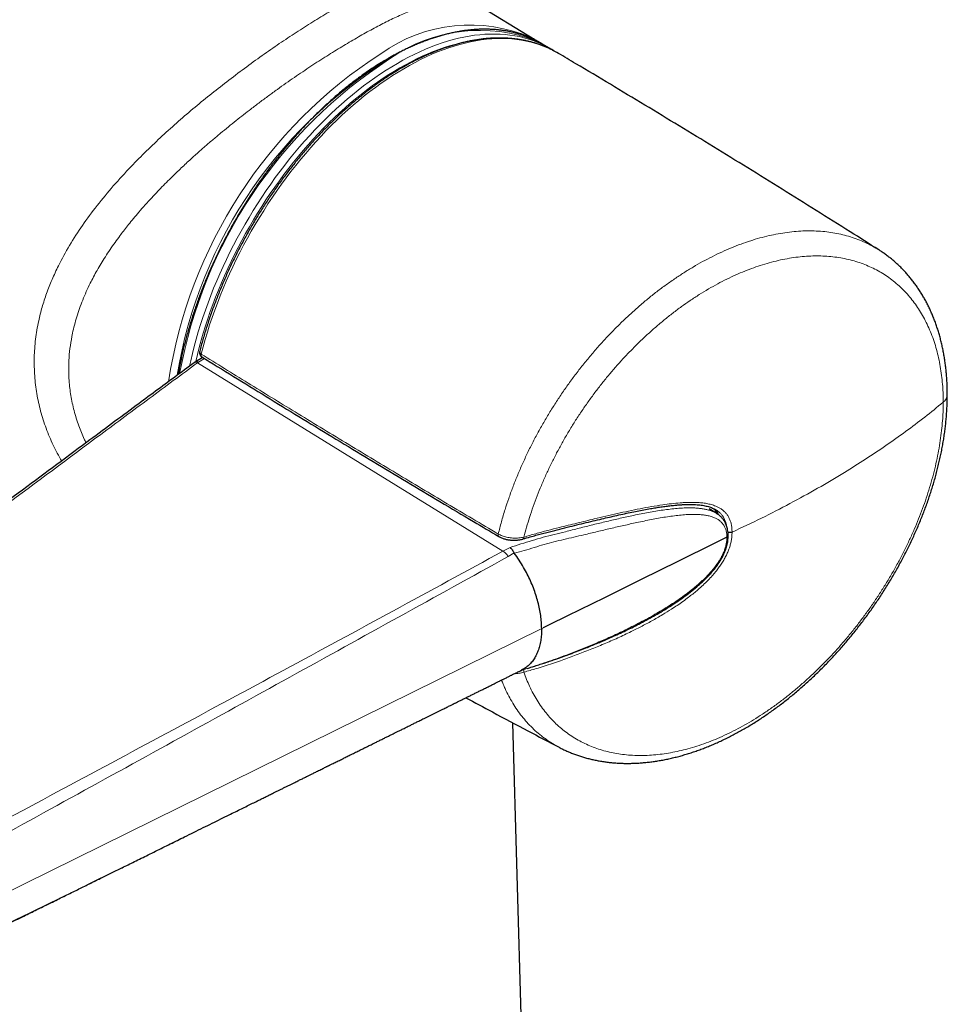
# Model space of a CAD drawing. Header units: millimetres. Extents: x 8 to 947, y 12 to 1137.
# Tile 10 of 41: x 839 to 890, y 193 to 247. Entities that reach past the tile are written whole.
import ezdxf

# ---------------------------------------------------------------- set-up
doc = ezdxf.new("R2010")
doc.units = ezdxf.units.MM

msp = doc.modelspace()

# ---------------------------------------------------------------- linework, layer by layer
at = {"color": 7, "linetype": 'Continuous', "lineweight": 30}
for p, q in [((867.811, 246.179), (864.567, 248.145)), ((868.621, 245.707), (868.197, 245.952)), ((849.553, 228.717), (849.149, 228.474)), ((849.472, 228.67), (849.492, 228.753)), ((877.817, 220.129), (877.39, 220.401)), ((877.793, 220.32), (877.79, 220.322)), ((868.038, 157.109), (866.603, 208.629)), ((852.539, 204.336), (852.559, 204.346))]:
    msp.add_line(p, q, dxfattribs=at)
at = {"color": 8, "linetype": 'Continuous', "lineweight": 0}
for p, q in [((849.314, 228.46), (849.264, 228.423)), ((866.056, 218.067), (849.264, 228.423)), ((849.646, 228.659), (849.314, 228.46)), ((849.456, 228.905), (849.465, 228.899)), ((866.441, 218.266), (866.056, 218.067)), ((866.344, 217.771), (866.676, 217.967)), ((868.182, 213.808), (830.676, 195.321)), ((868.259, 213.846), (868.182, 213.808))]:
    msp.add_line(p, q, dxfattribs=at)
at = {"color": 8, "linetype": 'Continuous', "lineweight": 0, "flags": 128}
for points in [[(848.827, 228.238), (848.891, 228.529), (848.982, 228.924), (849.082, 229.321), (849.189, 229.719), (849.304, 230.118), (849.427, 230.517), (849.557, 230.918), (849.694, 231.318), (849.838, 231.718), (849.99, 232.118), (850.148, 232.517), (850.314, 232.916), (850.486, 233.313), (850.665, 233.708), (850.85, 234.102), (851.042, 234.494), (851.241, 234.884), (851.445, 235.271), (851.655, 235.656), (851.872, 236.037), (852.094, 236.415), (852.322, 236.79), (852.555, 237.16), (852.793, 237.527), (853.037, 237.889), (853.285, 238.247), (853.538, 238.6), (853.796, 238.947), (854.058, 239.29), (854.325, 239.627), (854.595, 239.958), (854.87, 240.283), (855.148, 240.602), (855.429, 240.914), (855.714, 241.22), (856.002, 241.519), (856.293, 241.811), (856.587, 242.096), (856.883, 242.373), (857.181, 242.642), (857.482, 242.904), (857.784, 243.157), (858.088, 243.403), (858.394, 243.64), (858.701, 243.868), (859.009, 244.088), (859.318, 244.299), (859.627, 244.501), (859.937, 244.694), (860.247, 244.878), (860.557, 245.052), (860.867, 245.217), (861.176, 245.372), (861.485, 245.518), (861.793, 245.653), (862.1, 245.779), (862.405, 245.895), (862.709, 246.001), (863.012, 246.096), (863.312, 246.181), (863.611, 246.257), (863.907, 246.321), (864.2, 246.376), (864.491, 246.42), (864.779, 246.453), (865.064, 246.476), (865.346, 246.489), (865.624, 246.491), (865.898, 246.483), (866.169, 246.464), (866.435, 246.435), (866.698, 246.395), (866.955, 246.345), (867.209, 246.285), (867.457, 246.214), (867.701, 246.133), (867.939, 246.041), (868.172, 245.94), (868.38, 245.839)], [(868.949, 245.514), (868.796, 245.595), (868.566, 245.706), (868.332, 245.806), (868.092, 245.896), (867.846, 245.976), (867.596, 246.046), (867.341, 246.105), (867.082, 246.154), (866.818, 246.192), (866.55, 246.22), (866.277, 246.237), (866.001, 246.243), (865.721, 246.239), (865.438, 246.225), (865.151, 246.199), (864.862, 246.164), (864.569, 246.118), (864.274, 246.061), (863.976, 245.994), (863.676, 245.916), (863.374, 245.828), (863.07, 245.73), (862.764, 245.622), (862.457, 245.503), (862.149, 245.375), (861.839, 245.236), (861.529, 245.088), (861.218, 244.93), (860.907, 244.762), (860.596, 244.585), (860.285, 244.398), (859.974, 244.202), (859.663, 243.997), (859.353, 243.783), (859.045, 243.56), (858.737, 243.328), (858.43, 243.088), (858.126, 242.839), (857.822, 242.582), (857.521, 242.317), (857.222, 242.044), (856.926, 241.764), (856.632, 241.476), (856.341, 241.181), (856.052, 240.878), (855.767, 240.569), (855.486, 240.253), (855.208, 239.931), (854.933, 239.603), (854.663, 239.268), (854.397, 238.928), (854.135, 238.583), (853.878, 238.232), (853.625, 237.876), (853.378, 237.515), (853.135, 237.15), (852.898, 236.78), (852.665, 236.407), (852.439, 236.029), (852.218, 235.649), (852.003, 235.264), (851.794, 234.877), (851.591, 234.488), (851.394, 234.095), (851.204, 233.701), (851.021, 233.305), (850.844, 232.907), (850.673, 232.508), (850.51, 232.107), (850.354, 231.706), (850.205, 231.305), (850.063, 230.903), (849.928, 230.501), (849.801, 230.099), (849.681, 229.698), (849.569, 229.298), (849.465, 228.899)], [(864.143, 246.086), (864.005, 246.059), (863.712, 245.995), (863.417, 245.921), (863.12, 245.837), (862.821, 245.742), (862.521, 245.638), (862.219, 245.523), (861.916, 245.399), (861.612, 245.265), (861.306, 245.121), (861.001, 244.968), (860.695, 244.805), (860.388, 244.633), (860.082, 244.451), (859.776, 244.261), (859.47, 244.061), (859.165, 243.853), (858.861, 243.635), (858.558, 243.41), (858.256, 243.175), (857.955, 242.933), (857.656, 242.682), (857.359, 242.424), (857.065, 242.158), (856.772, 241.884), (856.482, 241.603), (856.194, 241.314), (855.91, 241.019), (855.628, 240.717), (855.35, 240.408), (855.075, 240.093), (854.804, 239.772), (854.537, 239.445), (854.274, 239.112), (854.015, 238.773), (853.76, 238.43), (853.51, 238.081), (853.264, 237.728), (853.024, 237.37), (852.788, 237.008), (852.558, 236.641), (852.333, 236.271), (852.113, 235.898), (851.899, 235.521), (851.692, 235.141), (851.49, 234.759), (851.294, 234.373), (851.104, 233.986), (850.921, 233.597), (850.744, 233.206), (850.574, 232.813), (850.41, 232.42), (850.253, 232.025), (850.104, 231.63), (849.961, 231.235), (849.826, 230.839), (849.697, 230.444), (849.576, 230.049), (849.463, 229.655), (849.357, 229.262), (849.258, 228.87), (849.169, 228.487)], [(849.465, 228.899), (849.457, 228.862), (849.456, 228.828), (849.461, 228.798), (849.472, 228.774), (849.489, 228.757), (849.492, 228.755)], [(865.795, 219.01), (865.789, 218.974), (865.789, 218.941), (865.794, 218.913), (865.806, 218.89), (865.822, 218.874), (865.825, 218.872)], [(867.203, 218.84), (867.203, 218.807), (867.199, 218.778), (867.191, 218.757), (867.18, 218.743), (867.171, 218.739)]]:
    msp.add_lwpolyline(points, dxfattribs=at)
at = {"color": 7, "linetype": 'Continuous', "lineweight": 30, "flags": 128}
for points in [[(868.197, 245.952), (867.975, 246.073), (867.955, 246.084)], [(869.099, 245.428), (869.019, 245.474), (868.949, 245.514)], [(878.366, 218.828), (877.697, 218.498), (875.675, 217.501), (873.653, 216.505), (871.631, 215.508), (869.609, 214.511), (868.598, 214.013), (868.259, 213.846)]]:
    msp.add_lwpolyline(points, dxfattribs=at)
at = {"color": 8, "linetype": 'Continuous', "lineweight": 0}
for centre, radius, start, end in [((864.247, 238.531), 8.455, 66.1867, 125.5503), ((864.777, 238.087), 8.605, 68.3281, 125.1514), ((873.548, 223.423), 26.183, 122.8851, 171.3058), ((873.027, 223.674), 25.214, 119.8492, 170.7355), ((874.096, 223.092), 26.25, 122.9381, 169.5959), ((849.171, 228.282), 0.169, 56.5221, 121.1226), ((849.566, 228.851), 0.122, 153.6969, 226.9659), ((889.944, 226.693), 0.541, 305.6805, 357.1829), ((866.749, 211.429), 0.454, 358.8466, 16.12)]:
    msp.add_arc(centre, radius, start, end, dxfattribs=at)
at = {"color": 7, "linetype": 'Continuous', "lineweight": 30}
for centre, radius, start, end in [((864.914, 241.399), 5.59, 57.0164, 60.5542), ((865.828, 240.868), 5.587, 57.234, 62.8241)]:
    msp.add_arc(centre, radius, start, end, dxfattribs=at)
at = {"color": 8, "linetype": 'Continuous', "lineweight": 0}
for points, knots in [([(841.791, 223.024), (841.631, 223.312), (841.308, 223.893), (840.925, 224.812), (840.622, 225.758), (840.413, 226.721), (840.294, 227.705), (840.269, 228.705), (840.342, 229.715), (840.498, 230.64), (840.711, 231.48), (840.957, 232.237), (841.256, 232.996), (841.666, 233.879), (842.212, 234.878), (842.923, 235.982), (843.73, 237.072), (844.628, 238.151), (845.545, 239.15), (846.45, 240.066), (847.319, 240.894), (848.209, 241.696), (849.12, 242.474), (850.048, 243.23), (850.999, 243.972), (851.962, 244.695), (852.928, 245.391), (853.876, 246.046), (854.805, 246.661), (855.712, 247.235), (856.595, 247.768), (857.446, 248.258), (858.259, 248.699), (858.965, 249.055), (859.575, 249.339), (860.1, 249.564), (860.6, 249.758), (861.16, 249.949), (861.753, 250.111), (862.355, 250.212), (862.886, 250.225), (863.359, 250.155), (863.621, 250.033), (863.754, 249.972)], [0, 0, 0, 0, 0.0240239, 0.0486008, 0.0728275, 0.096845, 0.1207976, 0.1452969, 0.1696622, 0.1940546, 0.2124647, 0.2310456, 0.2498609, 0.2689716, 0.2975976, 0.3263668, 0.3554527, 0.3850225, 0.415235, 0.4398456, 0.4641944, 0.4883628, 0.5124341, 0.5364929, 0.5606238, 0.5856133, 0.6102293, 0.6345778, 0.6587684, 0.6829129, 0.7071237, 0.7314972, 0.7557694, 0.7800565, 0.7983537, 0.8167729, 0.8353615, 0.8541655, 0.8830969, 0.9119951, 0.9410123, 0.9702987, 1, 1, 1, 1]), ([(864.565, 248.141), (864.546, 248.154), (864.433, 248.234), (864.195, 248.321), (863.85, 248.399), (863.487, 248.418), (863.185, 248.399), (862.958, 248.369), (862.811, 248.344), (862.663, 248.315), (862.517, 248.282), (862.371, 248.246), (862.225, 248.207), (862.081, 248.165), (861.784, 248.073), (861.314, 247.909), (860.639, 247.631), (859.926, 247.302), (859.181, 246.925), (858.408, 246.504), (857.612, 246.045), (856.788, 245.548), (855.934, 245.009), (855.194, 244.521), (854.587, 244.107), (854.121, 243.783), (853.648, 243.446), (853.168, 243.098), (852.683, 242.737), (852.223, 242.389), (851.789, 242.053), (851.376, 241.728), (850.952, 241.388), (850.518, 241.031), (850.073, 240.657), (849.663, 240.303), (849.247, 239.937), (848.804, 239.538), (848.275, 239.046), (847.685, 238.473), (847.138, 237.916), (846.667, 237.412), (846.297, 237.002), (845.967, 236.622), (845.675, 236.273), (845.418, 235.956), (845.194, 235.671), (844.966, 235.37), (844.719, 235.031), (844.451, 234.646), (844.195, 234.256), (843.959, 233.876), (843.743, 233.506), (843.545, 233.147), (843.266, 232.605), (842.938, 231.876), (842.613, 230.956), (842.396, 230.122), (842.263, 229.376), (842.193, 228.716), (842.17, 228.068), (842.195, 227.37), (842.287, 226.609), (842.465, 225.781), (842.674, 225.107), (842.873, 224.59), (843.004, 224.278), (843.095, 224.089), (843.129, 224.019)], [0, 0, 0, 0, 0.005055, 0.030725, 0.05494, 0.077705, 0.099025, 0.107007, 0.114767, 0.122305, 0.129622, 0.136719, 0.143595, 0.150252, 0.156689, 0.183586, 0.209979, 0.235903, 0.261397, 0.2865, 0.311253, 0.33554, 0.360323, 0.38564, 0.398513, 0.411532, 0.424702, 0.438027, 0.451511, 0.465157, 0.476313, 0.487855, 0.499784, 0.512102, 0.52481, 0.537909, 0.54769, 0.561287, 0.577192, 0.595407, 0.615933, 0.629443, 0.641929, 0.653392, 0.663831, 0.673245, 0.681635, 0.688999, 0.699643, 0.711125, 0.722229, 0.732957, 0.743309, 0.753288, 0.762893, 0.788146, 0.81275, 0.83675, 0.854383, 0.871723, 0.888792, 0.905613, 0.927166, 0.949608, 0.972981, 0.983295, 0.993789, 1, 1, 1, 1]), ([(865.795, 219.01), (865.823, 219.122), (865.878, 219.346), (865.969, 219.683), (866.066, 220.021), (866.197, 220.448), (866.367, 220.964), (866.587, 221.571), (866.828, 222.18), (867.09, 222.791), (867.371, 223.401), (867.672, 224.01), (867.994, 224.617), (868.331, 225.213), (868.68, 225.795), (869.043, 226.364), (869.422, 226.927), (869.819, 227.483), (870.231, 228.028), (870.659, 228.565), (871.102, 229.091), (871.554, 229.599), (872.013, 230.087), (872.478, 230.556), (872.955, 231.011), (873.443, 231.451), (873.94, 231.873), (874.447, 232.28), (874.963, 232.668), (875.481, 233.032), (875.997, 233.372), (876.512, 233.688), (877.03, 233.983), (877.554, 234.258), (878.081, 234.512), (878.613, 234.743), (879.144, 234.951), (879.667, 235.131), (880.181, 235.285), (880.685, 235.412), (881.186, 235.515), (881.685, 235.593), (882.181, 235.646), (882.674, 235.673), (883.158, 235.672), (883.628, 235.645), (884.082, 235.592), (884.52, 235.514), (884.947, 235.411), (885.366, 235.281), (885.775, 235.125), (886.172, 234.94), (886.486, 234.773), (886.661, 234.659), (886.715, 234.624)], [0, 0, 0, 0, 0.011053, 0.022118, 0.033189, 0.044272, 0.063969, 0.083699, 0.103694, 0.123689, 0.143827, 0.163965, 0.184378, 0.204828, 0.224521, 0.244248, 0.264237, 0.284227, 0.304358, 0.32449, 0.344894, 0.365336, 0.385085, 0.404869, 0.424915, 0.444962, 0.46515, 0.485339, 0.505801, 0.526301, 0.546134, 0.566001, 0.585971, 0.605976, 0.626379, 0.646819, 0.667371, 0.687962, 0.707827, 0.727727, 0.747731, 0.76777, 0.788211, 0.808689, 0.82928, 0.84991, 0.869739, 0.889602, 0.909569, 0.929571, 0.949974, 0.970415, 0.990969, 1, 1, 1, 1]), ([(890.259, 226.254), (890.258, 226.378), (890.256, 226.625), (890.237, 227.037), (890.2, 227.488), (890.139, 227.976), (890.057, 228.453), (889.953, 228.919), (889.829, 229.372), (889.683, 229.812), (889.516, 230.237), (889.329, 230.641), (889.126, 231.023), (888.907, 231.383), (888.669, 231.726), (888.411, 232.052), (888.134, 232.36), (887.837, 232.649), (887.522, 232.917), (887.194, 233.16), (886.854, 233.378), (886.502, 233.572), (886.137, 233.744), (885.754, 233.894), (885.357, 234.022), (884.943, 234.127), (884.516, 234.207), (884.082, 234.261), (883.642, 234.291), (883.198, 234.297), (882.744, 234.278), (882.278, 234.236), (881.802, 234.168), (881.315, 234.075), (880.822, 233.956), (880.329, 233.814), (879.838, 233.649), (879.349, 233.464), (878.857, 233.255), (878.36, 233.021), (877.859, 232.763), (877.354, 232.48), (876.849, 232.174), (876.353, 231.85), (875.868, 231.511), (875.392, 231.156), (874.919, 230.78), (874.449, 230.384), (873.985, 229.97), (873.526, 229.536), (873.073, 229.084), (872.634, 228.62), (872.211, 228.148), (871.802, 227.667), (871.403, 227.171), (871.013, 226.66), (870.636, 226.138), (870.27, 225.602), (869.917, 225.054), (869.581, 224.501), (869.265, 223.948), (868.966, 223.393), (868.683, 222.829), (868.415, 222.258), (868.164, 221.683), (867.929, 221.101), (867.712, 220.515), (867.519, 219.941), (867.348, 219.382), (867.251, 219.021), (867.203, 218.84)], [0, 0, 0, 0, 0.010478, 0.020965, 0.035515, 0.050091, 0.064868, 0.079644, 0.094529, 0.109413, 0.124504, 0.139623, 0.154203, 0.168807, 0.183487, 0.198193, 0.21319, 0.228214, 0.243319, 0.258452, 0.273067, 0.287707, 0.302423, 0.317163, 0.332192, 0.347248, 0.362386, 0.377551, 0.392215, 0.406904, 0.421669, 0.43646, 0.451547, 0.466662, 0.481861, 0.497089, 0.511745, 0.526428, 0.541189, 0.555977, 0.57107, 0.586191, 0.601398, 0.616634, 0.63121, 0.64581, 0.660606, 0.675401, 0.690301, 0.7052, 0.720301, 0.735429, 0.749949, 0.764494, 0.779228, 0.793962, 0.808798, 0.823635, 0.838669, 0.853729, 0.868255, 0.882806, 0.897548, 0.91229, 0.927136, 0.941982, 0.957028, 0.972102, 0.98604, 1, 1, 1, 1]), ([(849.387, 229.061), (849.385, 229.054), (849.38, 229.036), (849.381, 229.008), (849.39, 228.975), (849.412, 228.938), (849.441, 228.916), (849.456, 228.905)], [0, 0, 0, 0, 0.125192, 0.302965, 0.485198, 0.729957, 1, 1, 1, 1]), ([(849.264, 228.423), (849.264, 228.423), (848.375, 227.767), (846.598, 226.454), (843.051, 223.824), (836.79, 219.17), (827.819, 212.493), (820.621, 207.13), (817.023, 204.448)], [0, 0, 0, 0, 0.000001, 0.082385, 0.164769, 0.329538, 0.664769, 1, 1, 1, 1]), ([(849.465, 228.899), (850.322, 228.368), (852.036, 227.306), (854.681, 225.684), (857.396, 224.032), (860.184, 222.35), (862.982, 220.676), (864.857, 219.565), (865.795, 219.01)], [0, 0, 0, 0, 0.159283, 0.318569, 0.48892, 0.659272, 0.829636, 1, 1, 1, 1]), ([(890.259, 226.254), (890.258, 226.129), (890.256, 225.88), (890.237, 225.45), (890.2, 224.963), (890.139, 224.418), (890.057, 223.867), (889.954, 223.305), (889.829, 222.732), (889.682, 222.15), (889.515, 221.565), (889.329, 220.984), (889.126, 220.407), (888.906, 219.836), (888.668, 219.267), (888.41, 218.694), (888.133, 218.119), (887.835, 217.544), (887.521, 216.973), (887.193, 216.415), (886.852, 215.868), (886.501, 215.334), (886.135, 214.809), (885.753, 214.29), (885.355, 213.776), (884.94, 213.27), (884.514, 212.777), (884.081, 212.302), (883.641, 211.846), (883.196, 211.409), (882.742, 210.987), (882.277, 210.579), (881.8, 210.184), (881.313, 209.805), (880.82, 209.445), (880.327, 209.11), (879.836, 208.799), (879.346, 208.512), (878.855, 208.246), (878.359, 207.999), (877.857, 207.774), (877.351, 207.57), (876.847, 207.391), (876.351, 207.238), (875.866, 207.111), (875.39, 207.008), (874.92, 206.929), (874.452, 206.873), (873.986, 206.841), (873.524, 206.833), (873.071, 206.851), (872.633, 206.892), (872.21, 206.957), (871.801, 207.045), (871.404, 207.155), (871.016, 207.29), (870.637, 207.449), (870.269, 207.633), (869.915, 207.84), (869.58, 208.068), (869.264, 208.316), (868.966, 208.582), (868.684, 208.869), (868.417, 209.178), (868.164, 209.511), (867.928, 209.867), (867.711, 210.242), (867.519, 210.628), (867.348, 211.019), (867.251, 211.286), (867.203, 211.42)], [0, 0, 0, 0, 0.010482, 0.020965, 0.035573, 0.050195, 0.064816, 0.079425, 0.094468, 0.109524, 0.12458, 0.139623, 0.154259, 0.168908, 0.183557, 0.198193, 0.213251, 0.228322, 0.243394, 0.258452, 0.273123, 0.287807, 0.302491, 0.317162, 0.332253, 0.347357, 0.362461, 0.377551, 0.392272, 0.407006, 0.421739, 0.43646, 0.45161, 0.466774, 0.481938, 0.497088, 0.511804, 0.526533, 0.541261, 0.555977, 0.571134, 0.586305, 0.601476, 0.616634, 0.631266, 0.645911, 0.660556, 0.675189, 0.690242, 0.705309, 0.720376, 0.735429, 0.750004, 0.764592, 0.779179, 0.793754, 0.808741, 0.823742, 0.838742, 0.853729, 0.868311, 0.882905, 0.897499, 0.912081, 0.927079, 0.942091, 0.957103, 0.972101, 0.986051, 1, 1, 1, 1]), ([(878.648, 219.113), (879.19, 219.367), (880.276, 219.876), (881.842, 220.681), (883.364, 221.516), (884.742, 222.331), (885.986, 223.115), (887.107, 223.865), (888.194, 224.638), (889.251, 225.433), (889.922, 225.98), (890.259, 226.254)], [0, 0, 0, 0, 0.123074, 0.246189, 0.369505, 0.493182, 0.593485, 0.694219, 0.795482, 0.897377, 1, 1, 1, 1]), ([(877.816, 220.127), (877.795, 220.14), (877.723, 220.189), (877.584, 220.252), (877.403, 220.318), (877.212, 220.367), (877.015, 220.403), (876.812, 220.428), (876.604, 220.443), (876.341, 220.451), (876.019, 220.444), (875.637, 220.419), (875.248, 220.38), (874.854, 220.328), (874.456, 220.267), (874.053, 220.196), (873.648, 220.119), (873.132, 220.014), (872.502, 219.876), (871.757, 219.702), (871.005, 219.52), (870.248, 219.332), (869.54, 219.152), (868.878, 218.984), (868.261, 218.838), (867.653, 218.65), (867.041, 218.466), (866.641, 218.333), (866.441, 218.266)], [0, 0, 0, 0, 0.008077, 0.028417, 0.048726, 0.069032, 0.089358, 0.109679, 0.12995, 0.150154, 0.185422, 0.220661, 0.255929, 0.291263, 0.326647, 0.362061, 0.397481, 0.432876, 0.496301, 0.559736, 0.623128, 0.686467, 0.749763, 0.799569, 0.84963, 0.899892, 0.949885, 1, 1, 1, 1]), ([(867.203, 218.84), (867.421, 218.903), (867.748, 218.996), (868.181, 219.119), (868.615, 219.232), (869.263, 219.394), (870.121, 219.608), (870.972, 219.815), (871.711, 219.991), (872.341, 220.135), (872.969, 220.272), (873.596, 220.401), (874.22, 220.518), (874.793, 220.611), (875.316, 220.68), (875.71, 220.719), (876.022, 220.74), (876.254, 220.749), (876.483, 220.751), (876.726, 220.745), (876.983, 220.726), (877.25, 220.689), (877.465, 220.641), (877.632, 220.59), (877.766, 220.54), (877.908, 220.474), (878.054, 220.388), (878.189, 220.285), (878.309, 220.165), (878.414, 220.027), (878.5, 219.873), (878.568, 219.7), (878.608, 219.544), (878.634, 219.382), (878.646, 219.25), (878.647, 219.148), (878.648, 219.113)], [0, 0, 0, 0, 0.0477714, 0.0716759, 0.0955794, 0.1434298, 0.2153438, 0.2872569, 0.3353239, 0.3833948, 0.4314596, 0.4804598, 0.5294983, 0.578625, 0.6173475, 0.6562013, 0.6756692, 0.6951367, 0.7146966, 0.7342774, 0.7585298, 0.7829412, 0.8074478, 0.8198073, 0.832189, 0.8487006, 0.8653821, 0.8821609, 0.8991669, 0.9156868, 0.9325263, 0.9495312, 0.9668828, 0.9751226, 0.9916793, 1, 1, 1, 1]), ([(878.349, 219.455), (878.348, 219.467), (878.338, 219.539), (878.303, 219.661), (878.243, 219.82), (878.162, 219.965), (878.064, 220.095), (877.951, 220.207), (877.859, 220.281), (877.803, 220.314), (877.793, 220.32)], [0, 0, 0, 0, 0.031238, 0.184064, 0.336879, 0.495895, 0.654923, 0.80957, 0.964239, 1, 1, 1, 1]), ([(866.68, 217.959), (866.863, 218.007), (867.23, 218.103), (867.774, 218.265), (868.313, 218.438), (868.861, 218.579), (869.408, 218.712), (869.956, 218.838), (870.568, 218.982), (871.241, 219.141), (871.973, 219.315), (872.697, 219.483), (873.31, 219.618), (873.814, 219.725), (874.212, 219.804), (874.607, 219.878), (874.997, 219.944), (875.381, 220), (875.759, 220.045), (876.13, 220.077), (876.453, 220.091), (876.728, 220.088), (876.959, 220.075), (877.182, 220.048), (877.396, 220.006), (877.599, 219.947), (877.77, 219.872), (877.912, 219.787), (878.026, 219.696), (878.126, 219.589), (878.21, 219.466), (878.277, 219.329), (878.325, 219.176), (878.357, 219.009), (878.363, 218.889), (878.366, 218.828)], [0, 0, 0, 0, 0.040588, 0.08127, 0.12201, 0.162175, 0.203088, 0.243987, 0.284859, 0.341013, 0.397129, 0.453211, 0.509182, 0.540928, 0.572655, 0.604325, 0.635902, 0.667357, 0.698678, 0.729853, 0.760887, 0.78153, 0.802165, 0.822726, 0.843107, 0.863251, 0.88325, 0.898024, 0.912553, 0.927103, 0.941574, 0.95589, 0.970257, 0.985028, 1, 1, 1, 1]), ([(865.795, 219.01), (865.829, 218.992), (865.896, 218.954), (866.009, 218.907), (866.129, 218.866), (866.255, 218.833), (866.386, 218.809), (866.52, 218.792), (866.656, 218.784), (866.793, 218.784), (866.931, 218.793), (867.069, 218.811), (867.158, 218.831), (867.203, 218.84)], [0, 0, 0, 0, 0.089293, 0.178869, 0.268166, 0.357151, 0.44641, 0.535406, 0.62568, 0.716224, 0.806513, 0.903254, 1, 1, 1, 1]), ([(867.11, 211.53), (867.15, 211.543), (867.372, 211.617), (867.774, 211.746), (868.313, 211.921), (868.861, 212.108), (869.408, 212.304), (869.956, 212.512), (870.568, 212.754), (871.241, 213.034), (871.973, 213.355), (872.697, 213.693), (873.31, 213.999), (873.814, 214.264), (874.212, 214.482), (874.607, 214.709), (874.997, 214.944), (875.381, 215.188), (875.759, 215.443), (876.13, 215.709), (876.453, 215.959), (876.728, 216.188), (876.959, 216.392), (877.182, 216.605), (877.396, 216.827), (877.599, 217.057), (877.77, 217.277), (877.912, 217.483), (878.026, 217.671), (878.126, 217.863), (878.21, 218.057), (878.277, 218.251), (878.325, 218.445), (878.357, 218.639), (878.363, 218.765), (878.366, 218.828)], [0, 0, 0, 0, 0.0090199, 0.0510406, 0.0931216, 0.1346081, 0.1768668, 0.219111, 0.2613289, 0.3193305, 0.3772925, 0.4352198, 0.4930322, 0.5258227, 0.5585942, 0.5913062, 0.6239215, 0.6564115, 0.6887631, 0.7209639, 0.7530194, 0.7743414, 0.7956551, 0.8168932, 0.8379446, 0.8587518, 0.8794081, 0.8946682, 0.9096756, 0.9247046, 0.9396515, 0.9544389, 0.9692787, 0.9845355, 1, 1, 1, 1]), ([(878.648, 219.113), (878.647, 219.079), (878.646, 218.976), (878.634, 218.834), (878.608, 218.654), (878.57, 218.469), (878.504, 218.243), (878.417, 218.013), (878.312, 217.788), (878.192, 217.566), (878.058, 217.353), (877.911, 217.143), (877.769, 216.959), (877.634, 216.799), (877.47, 216.615), (877.256, 216.392), (876.987, 216.136), (876.729, 215.911), (876.485, 215.71), (876.233, 215.514), (875.951, 215.306), (875.637, 215.088), (875.266, 214.843), (874.801, 214.555), (874.238, 214.232), (873.632, 213.909), (872.977, 213.582), (872.272, 213.254), (871.518, 212.926), (870.756, 212.616), (869.989, 212.323), (869.326, 212.084), (868.771, 211.892), (868.325, 211.745), (867.803, 211.586), (867.428, 211.482), (867.203, 211.42)], [0, 0, 0, 0, 0.008251, 0.024803, 0.033117, 0.049631, 0.066555, 0.083481, 0.100832, 0.117295, 0.134047, 0.150804, 0.167811, 0.179897, 0.191985, 0.216477, 0.240974, 0.265722, 0.285042, 0.304363, 0.330315, 0.356275, 0.382231, 0.421375, 0.468973, 0.516688, 0.564404, 0.621904, 0.679423, 0.736956, 0.794489, 0.852001, 0.884875, 0.917749, 0.950617, 1, 1, 1, 1]), ([(866.056, 218.067), (864.049, 216.976), (860.035, 214.792), (854.004, 211.522), (847.954, 208.265), (841.891, 205.017), (835.828, 201.768), (831.788, 199.601), (829.768, 198.517)], [0, 0, 0, 0, 0.16667, 0.33333, 0.499992, 0.666658, 0.833329, 1, 1, 1, 1]), ([(830.224, 197.885), (832.237, 198.988), (836.263, 201.193), (842.297, 204.508), (848.326, 207.827), (854.341, 211.146), (860.345, 214.463), (864.344, 216.668), (866.344, 217.771)], [0, 0, 0, 0, 0.166654, 0.333311, 0.499981, 0.666662, 0.833339, 1, 1, 1, 1]), ([(866.056, 218.067), (866.081, 218.049), (866.132, 218.012), (866.207, 217.941), (866.278, 217.861), (866.322, 217.801), (866.344, 217.771)], [0, 0, 0, 0, 0.248734, 0.5, 0.751266, 1, 1, 1, 1]), ([(867.203, 211.42), (867.159, 211.407), (867.069, 211.381), (866.943, 211.356), (866.828, 211.339), (866.744, 211.331), (866.694, 211.328), (866.677, 211.328)], [0, 0, 0, 0, 0.266887, 0.537124, 0.722297, 0.908622, 1, 1, 1, 1]), ([(865.974, 210.98), (866.005, 210.902), (866.068, 210.744), (866.197, 210.451), (866.367, 210.103), (866.587, 209.714), (866.828, 209.343), (867.09, 208.989), (867.371, 208.657), (867.672, 208.344), (867.994, 208.053), (868.331, 207.787), (868.681, 207.549), (868.949, 207.385), (869.106, 207.307), (869.138, 207.291)], [0, 0, 0, 0, 0.04671, 0.095627, 0.182558, 0.269639, 0.35789, 0.44614, 0.535022, 0.623904, 0.713999, 0.804261, 0.891177, 0.978242, 1, 1, 1, 1]), ([(830.224, 193.389), (832.237, 194.373), (836.263, 196.342), (842.297, 199.294), (847.725, 201.953), (851.134, 203.641), (852.539, 204.336)], [0, 0, 0, 0, 0.270197, 0.540399, 0.810624, 1, 1, 1, 1])]:
    msp.add_open_spline(points, degree=3, knots=knots, dxfattribs=at)
at = {"color": 7, "linetype": 'Continuous', "lineweight": 30}
for points, knots in [([(867.949, 246.086), (867.9, 246.111), (867.791, 246.167), (867.617, 246.245), (867.428, 246.324), (867.235, 246.396), (867.039, 246.461), (866.84, 246.52), (866.638, 246.573), (866.433, 246.619), (866.225, 246.658), (866.014, 246.691), (865.801, 246.717), (865.584, 246.736), (865.366, 246.749), (865.144, 246.755), (864.921, 246.754), (864.695, 246.747), (864.467, 246.733), (864.237, 246.712), (864.005, 246.684), (863.772, 246.65), (863.536, 246.609), (863.299, 246.562), (863.061, 246.508), (862.821, 246.447), (862.58, 246.38), (862.337, 246.306), (862.094, 246.226), (861.849, 246.14), (861.604, 246.046), (861.358, 245.947), (861.111, 245.841), (860.864, 245.729), (860.617, 245.611), (860.369, 245.486), (860.121, 245.356), (859.905, 245.237), (859.729, 245.137), (859.553, 245.034), (859.344, 244.908), (859.096, 244.753), (858.849, 244.592), (858.602, 244.425), (858.355, 244.253), (858.109, 244.075), (857.865, 243.892), (857.62, 243.703), (857.377, 243.509), (857.135, 243.31), (856.894, 243.105), (856.655, 242.896), (856.417, 242.681), (856.18, 242.462), (855.945, 242.238), (855.712, 242.009), (855.48, 241.776), (855.25, 241.538), (855.023, 241.296), (854.797, 241.05), (854.574, 240.799), (854.353, 240.545), (854.134, 240.286), (853.917, 240.024), (853.704, 239.758), (853.493, 239.488), (853.284, 239.215), (853.079, 238.938), (852.876, 238.659), (852.677, 238.376), (852.48, 238.09), (852.287, 237.801), (852.097, 237.51), (851.91, 237.216), (851.727, 236.919), (851.547, 236.621), (851.371, 236.319), (851.198, 236.016), (851.029, 235.711), (850.864, 235.404), (850.703, 235.095), (850.546, 234.785), (850.393, 234.473), (850.244, 234.16), (850.099, 233.845), (849.958, 233.53), (849.821, 233.214), (849.689, 232.897), (849.561, 232.579), (849.438, 232.261), (849.319, 231.943), (849.205, 231.624), (849.095, 231.305), (848.99, 230.986), (848.889, 230.668), (848.794, 230.349), (848.703, 230.032), (848.617, 229.714), (848.535, 229.398), (848.459, 229.082), (848.388, 228.768), (848.321, 228.454), (848.26, 228.142), (848.218, 227.914), (848.197, 227.791), (848.194, 227.77)], [0, 0, 0, 0, 0.007821, 0.017606, 0.027394, 0.037184, 0.046978, 0.056776, 0.06658, 0.076388, 0.086203, 0.096025, 0.105853, 0.115687, 0.125529, 0.135377, 0.145231, 0.155092, 0.164959, 0.174832, 0.184709, 0.194592, 0.204479, 0.214371, 0.224266, 0.234164, 0.244065, 0.253969, 0.263874, 0.273782, 0.283691, 0.293601, 0.303512, 0.313424, 0.323337, 0.33325, 0.343162, 0.353075, 0.35906, 0.364283, 0.374196, 0.384108, 0.39402, 0.403931, 0.413842, 0.423752, 0.433662, 0.443571, 0.45348, 0.463387, 0.473295, 0.483201, 0.493107, 0.503012, 0.512917, 0.522821, 0.532725, 0.542628, 0.55253, 0.562432, 0.572334, 0.582235, 0.592135, 0.602035, 0.611935, 0.621834, 0.631733, 0.641632, 0.651531, 0.661429, 0.671327, 0.681225, 0.691123, 0.70102, 0.710918, 0.720815, 0.730712, 0.74061, 0.750507, 0.760405, 0.770302, 0.7802, 0.790098, 0.799995, 0.809894, 0.819792, 0.829691, 0.839589, 0.849489, 0.859388, 0.869288, 0.879188, 0.889089, 0.89899, 0.908892, 0.918794, 0.928697, 0.9386, 0.948504, 0.958409, 0.968314, 0.97822, 0.988126, 0.998033, 1, 1, 1, 1]), ([(868.943, 245.516), (868.895, 245.542), (868.787, 245.601), (868.615, 245.685), (868.427, 245.77), (868.236, 245.848), (868.042, 245.919), (867.845, 245.984), (867.644, 246.042), (867.44, 246.094), (867.233, 246.139), (867.024, 246.178), (866.812, 246.21), (866.596, 246.235), (866.379, 246.254), (866.158, 246.266), (865.936, 246.271), (865.711, 246.27), (865.483, 246.262), (865.254, 246.247), (865.023, 246.225), (864.789, 246.197), (864.554, 246.162), (864.317, 246.12), (864.079, 246.072), (863.839, 246.017), (863.598, 245.955), (863.356, 245.887), (863.112, 245.812), (862.867, 245.731), (862.622, 245.643), (862.375, 245.549), (862.128, 245.448), (861.881, 245.341), (861.633, 245.228), (861.384, 245.109), (861.136, 244.983), (860.887, 244.851), (860.638, 244.713), (860.389, 244.569), (860.14, 244.42), (859.892, 244.264), (859.644, 244.103), (859.397, 243.936), (859.15, 243.763), (858.903, 243.585), (858.658, 243.401), (858.414, 243.212), (858.17, 243.017), (857.928, 242.818), (857.687, 242.613), (857.447, 242.403), (857.209, 242.188), (856.972, 241.968), (856.737, 241.744), (856.503, 241.515), (856.272, 241.281), (856.042, 241.043), (855.814, 240.801), (855.589, 240.554), (855.365, 240.303), (855.144, 240.048), (854.926, 239.789), (854.71, 239.527), (854.496, 239.26), (854.285, 238.99), (854.077, 238.717), (853.872, 238.44), (853.669, 238.16), (853.47, 237.877), (853.274, 237.591), (853.081, 237.302), (852.891, 237.011), (852.705, 236.717), (852.522, 236.42), (852.342, 236.121), (852.166, 235.819), (851.994, 235.516), (851.826, 235.211), (851.661, 234.903), (851.501, 234.595), (851.344, 234.284), (851.191, 233.972), (851.042, 233.659), (850.898, 233.344), (850.758, 233.029), (850.622, 232.713), (850.49, 232.396), (850.363, 232.078), (850.24, 231.76), (850.122, 231.441), (850.008, 231.122), (849.899, 230.803), (849.794, 230.485), (849.695, 230.166), (849.6, 229.848), (849.51, 229.53), (849.438, 229.268), (849.399, 229.112), (849.386, 229.061)], [0, 0, 0, 0, 0.008185, 0.018414, 0.028645, 0.038878, 0.049116, 0.059359, 0.06961, 0.079868, 0.090134, 0.10041, 0.110696, 0.120992, 0.131298, 0.141615, 0.151942, 0.162279, 0.172626, 0.182982, 0.193347, 0.20372, 0.214101, 0.224489, 0.234883, 0.245283, 0.255688, 0.266097, 0.276511, 0.286927, 0.297347, 0.307769, 0.318193, 0.328618, 0.339044, 0.349472, 0.359899, 0.370328, 0.380756, 0.391184, 0.401611, 0.412038, 0.422464, 0.43289, 0.443315, 0.453739, 0.464162, 0.474584, 0.485005, 0.495425, 0.505845, 0.516263, 0.52668, 0.537096, 0.547511, 0.557926, 0.568339, 0.578751, 0.589163, 0.599574, 0.609984, 0.620393, 0.630802, 0.64121, 0.651617, 0.662024, 0.67243, 0.682836, 0.693242, 0.703647, 0.714051, 0.724456, 0.73486, 0.745264, 0.755668, 0.766072, 0.776475, 0.786879, 0.797283, 0.807687, 0.81809, 0.828495, 0.838899, 0.849303, 0.859708, 0.870114, 0.880519, 0.890925, 0.901332, 0.911739, 0.922147, 0.932556, 0.942965, 0.953374, 0.963785, 0.974196, 0.984609, 0.995022, 1, 1, 1, 1]), ([(868.011, 246.052), (868.011, 246.052), (867.995, 246.063), (867.978, 246.074), (867.961, 246.084)], [0, 0, 0, 0, 0.019654, 1, 1, 1, 1]), ([(886.715, 234.627), (886.192, 234.959), (885.046, 235.685), (883.272, 236.799), (881.397, 237.969), (879.517, 239.132), (877.633, 240.29), (875.745, 241.442), (873.854, 242.587), (871.958, 243.726), (870.373, 244.673), (869.419, 245.238), (869.099, 245.427)], [0, 0, 0, 0, 0.090055, 0.197041, 0.304032, 0.411028, 0.518027, 0.625029, 0.732034, 0.83904, 0.946048, 1, 1, 1, 1]), ([(890.483, 226.667), (890.483, 226.744), (890.482, 226.919), (890.474, 227.188), (890.461, 227.473), (890.441, 227.756), (890.415, 228.035), (890.383, 228.309), (890.345, 228.58), (890.302, 228.848), (890.252, 229.114), (890.196, 229.376), (890.135, 229.634), (890.067, 229.888), (889.994, 230.139), (889.915, 230.385), (889.83, 230.628), (889.74, 230.865), (889.644, 231.098), (889.543, 231.325), (889.436, 231.549), (889.324, 231.768), (889.205, 231.983), (889.082, 232.193), (888.954, 232.397), (888.82, 232.596), (888.683, 232.787), (888.541, 232.974), (888.394, 233.155), (888.241, 233.332), (888.084, 233.503), (887.922, 233.668), (887.756, 233.827), (887.585, 233.98), (887.41, 234.128), (887.23, 234.27), (887.046, 234.406), (886.875, 234.525), (886.764, 234.596), (886.716, 234.626)], [0, 0, 0, 0, 0.022624, 0.050774, 0.07895, 0.107109, 0.135212, 0.163198, 0.190558, 0.218598, 0.246544, 0.274411, 0.302212, 0.329961, 0.357672, 0.385361, 0.41305, 0.440928, 0.468148, 0.495496, 0.522927, 0.550399, 0.577858, 0.605251, 0.632532, 0.659654, 0.686535, 0.713026, 0.740022, 0.766905, 0.793697, 0.820422, 0.847102, 0.873762, 0.900423, 0.927105, 0.95383, 0.980335, 1, 1, 1, 1]), ([(849.386, 229.061), (849.384, 229.054), (849.378, 229.032), (849.374, 228.996), (849.374, 228.953), (849.38, 228.913), (849.391, 228.874), (849.409, 228.839), (849.431, 228.806), (849.456, 228.78), (849.475, 228.767), (849.482, 228.762)], [0, 0, 0, 0, 0.066337, 0.199759, 0.326061, 0.447184, 0.565539, 0.682473, 0.799867, 0.916272, 1, 1, 1, 1]), ([(849.084, 228.426), (848.726, 228.163), (847.662, 227.379), (845.693, 225.92), (842.824, 223.793), (839.166, 221.075), (834.253, 217.42), (827.573, 212.448), (821.547, 207.958), (817.683, 205.079), (816.841, 204.451)], [0, 0, 0, 0, 0.033129, 0.098539, 0.182813, 0.29961, 0.438744, 0.640026, 0.921537, 1, 1, 1, 1]), ([(849.14, 228.471), (849.126, 228.461), (849.107, 228.447), (849.088, 228.433), (849.083, 228.429)], [0, 0, 0, 0, 0.758129, 1, 1, 1, 1]), ([(849.142, 228.469), (849.149, 228.474), (849.165, 228.484), (849.194, 228.491), (849.227, 228.491), (849.265, 228.483), (849.294, 228.47), (849.311, 228.461), (849.314, 228.46)], [0, 0, 0, 0, 0.1633907, 0.3580844, 0.5475248, 0.7424471, 0.9582138, 1, 1, 1, 1]), ([(849.492, 228.755), (849.629, 228.67), (850.359, 228.216), (851.689, 227.395), (853.484, 226.292), (855.288, 225.19), (857.101, 224.088), (858.922, 222.987), (860.752, 221.888), (862.591, 220.789), (864.282, 219.783), (865.363, 219.146), (865.825, 218.873)], [0, 0, 0, 0, 0.025408, 0.135962, 0.246737, 0.357734, 0.468956, 0.580404, 0.692079, 0.803983, 0.916119, 1, 1, 1, 1]), ([(869.138, 207.289), (869.158, 207.278), (869.246, 207.231), (869.404, 207.154), (869.612, 207.059), (869.825, 206.97), (870.04, 206.888), (870.26, 206.812), (870.484, 206.741), (870.711, 206.678), (870.941, 206.621), (871.174, 206.57), (871.411, 206.526), (871.651, 206.489), (871.893, 206.458), (872.139, 206.434), (872.386, 206.416), (872.636, 206.406), (872.887, 206.402), (873.141, 206.405), (873.397, 206.414), (873.656, 206.431), (873.917, 206.454), (874.18, 206.484), (874.444, 206.52), (874.709, 206.564), (874.976, 206.614), (875.245, 206.671), (875.516, 206.736), (875.788, 206.806), (876.059, 206.883), (876.331, 206.967), (876.602, 207.056), (876.872, 207.152), (877.143, 207.254), (877.415, 207.363), (877.687, 207.478), (877.958, 207.6), (878.23, 207.727), (878.501, 207.861), (878.772, 208.001), (879.042, 208.148), (879.311, 208.3), (879.579, 208.457), (879.846, 208.621), (880.113, 208.79), (880.38, 208.966), (880.644, 209.147), (880.907, 209.333), (881.168, 209.524), (881.426, 209.719), (881.681, 209.919), (881.935, 210.124), (882.187, 210.334), (882.438, 210.549), (882.686, 210.769), (882.933, 210.993), (883.177, 211.222), (883.419, 211.456), (883.658, 211.694), (883.895, 211.937), (884.129, 212.182), (884.359, 212.432), (884.587, 212.685), (884.811, 212.942), (885.033, 213.203), (885.251, 213.467), (885.466, 213.734), (885.677, 214.004), (885.885, 214.277), (886.089, 214.553), (886.29, 214.833), (886.488, 215.115), (886.681, 215.4), (886.871, 215.688), (887.057, 215.979), (887.238, 216.271), (887.416, 216.565), (887.588, 216.861), (887.757, 217.158), (887.921, 217.457), (888.08, 217.758), (888.235, 218.06), (888.385, 218.363), (888.531, 218.667), (888.671, 218.973), (888.808, 219.28), (888.94, 219.589), (889.066, 219.898), (889.187, 220.207), (889.303, 220.516), (889.415, 220.827), (889.521, 221.138), (889.623, 221.45), (889.719, 221.762), (889.809, 222.073), (889.893, 222.38), (889.972, 222.688), (890.045, 222.995), (890.114, 223.304), (890.177, 223.611), (890.233, 223.917), (890.285, 224.222), (890.33, 224.526), (890.37, 224.829), (890.404, 225.131), (890.432, 225.431), (890.454, 225.728), (890.47, 226.022), (890.48, 226.316), (890.484, 226.53), (890.483, 226.647), (890.483, 226.666)], [0, 0, 0, 0, 0.002643, 0.011439, 0.02022, 0.028977, 0.037784, 0.046645, 0.05552, 0.064412, 0.073325, 0.082263, 0.091228, 0.100225, 0.109255, 0.118302, 0.127354, 0.136405, 0.14547, 0.154554, 0.163663, 0.172802, 0.181976, 0.19119, 0.200461, 0.209584, 0.218859, 0.228167, 0.237495, 0.24683, 0.256152, 0.26545, 0.274711, 0.283919, 0.293187, 0.302481, 0.311771, 0.321061, 0.330355, 0.339659, 0.348976, 0.358313, 0.367678, 0.376897, 0.386229, 0.395588, 0.404958, 0.414326, 0.423675, 0.432992, 0.442263, 0.451473, 0.460714, 0.470013, 0.479299, 0.488577, 0.497853, 0.507132, 0.516419, 0.525719, 0.535039, 0.5443, 0.553554, 0.562814, 0.572078, 0.581342, 0.590604, 0.599859, 0.609106, 0.618342, 0.627581, 0.636832, 0.646095, 0.655366, 0.664641, 0.673916, 0.683186, 0.692447, 0.701692, 0.710902, 0.720156, 0.729394, 0.738624, 0.747849, 0.757078, 0.766312, 0.775558, 0.784828, 0.794163, 0.803355, 0.812598, 0.821878, 0.831184, 0.8405, 0.849813, 0.859105, 0.868361, 0.877452, 0.886762, 0.896053, 0.905333, 0.914606, 0.923878, 0.933153, 0.942435, 0.951734, 0.961111, 0.970305, 0.979543, 0.988814, 0.998108, 1, 1, 1, 1]), ([(867.171, 218.74), (867.295, 218.776), (867.528, 218.843), (867.856, 218.937), (868.162, 219.021), (868.459, 219.097), (868.847, 219.195), (869.313, 219.312), (869.853, 219.446), (870.376, 219.575), (870.882, 219.698), (871.357, 219.811), (871.799, 219.915), (872.221, 220.011), (872.635, 220.103), (873.042, 220.19), (873.429, 220.269), (873.799, 220.341), (874.139, 220.402), (874.449, 220.455), (874.738, 220.499), (875.02, 220.539), (875.297, 220.572), (875.549, 220.597), (875.776, 220.615), (875.981, 220.627), (876.179, 220.634), (876.371, 220.635), (876.558, 220.631), (876.727, 220.62), (876.88, 220.606), (877.021, 220.587), (877.157, 220.563), (877.287, 220.533), (877.406, 220.499), (877.516, 220.461), (877.617, 220.419), (877.705, 220.374), (877.764, 220.341), (877.79, 220.324), (877.793, 220.321)], [0, 0, 0, 0, 0.032004, 0.060113, 0.084662, 0.111297, 0.137289, 0.185734, 0.232987, 0.278919, 0.323627, 0.36721, 0.405602, 0.442144, 0.480847, 0.517768, 0.553132, 0.587179, 0.620099, 0.647694, 0.673968, 0.701789, 0.728245, 0.753478, 0.774923, 0.795099, 0.814234, 0.834464, 0.853698, 0.872081, 0.887917, 0.902923, 0.918765, 0.933794, 0.948118, 0.961853, 0.975103, 0.987957, 0.998401, 1, 1, 1, 1]), ([(877.618, 220.417), (877.63, 220.407), (877.676, 220.37), (877.746, 220.294), (877.827, 220.192), (877.87, 220.114), (877.891, 220.077)], [0, 0, 0, 0, 0.10411, 0.410122, 0.715635, 1, 1, 1, 1]), ([(878.436, 218.921), (878.435, 218.952), (878.433, 219.035), (878.42, 219.162), (878.396, 219.295), (878.366, 219.41), (878.331, 219.512), (878.291, 219.602), (878.251, 219.678), (878.218, 219.734), (878.186, 219.78), (878.151, 219.828), (878.104, 219.885), (878.045, 219.948), (877.976, 220.011), (877.9, 220.073), (877.843, 220.111), (877.816, 220.129)], [0, 0, 0, 0, 0.059472, 0.160058, 0.251324, 0.332493, 0.40415, 0.480904, 0.543539, 0.591704, 0.625284, 0.668999, 0.725303, 0.794031, 0.868763, 0.937327, 1, 1, 1, 1]), ([(865.826, 218.874), (865.839, 218.866), (865.875, 218.845), (865.94, 218.813), (866.021, 218.779), (866.106, 218.749), (866.194, 218.724), (866.284, 218.703), (866.376, 218.687), (866.469, 218.676), (866.562, 218.669), (866.656, 218.667), (866.75, 218.67), (866.845, 218.677), (866.94, 218.689), (867.034, 218.706), (867.111, 218.723), (867.155, 218.736), (867.17, 218.74)], [0, 0, 0, 0, 0.033749, 0.100197, 0.166967, 0.233802, 0.300521, 0.367004, 0.433172, 0.49899, 0.564082, 0.629137, 0.695286, 0.762064, 0.82952, 0.897666, 0.966476, 1, 1, 1, 1]), ([(867.39, 211.622), (867.432, 211.635), (867.525, 211.665), (867.663, 211.709), (867.81, 211.756), (867.954, 211.802), (868.101, 211.849), (868.242, 211.894), (868.388, 211.941), (868.535, 211.99), (868.686, 212.041), (868.824, 212.088), (868.952, 212.132), (869.067, 212.172), (869.167, 212.207), (869.245, 212.234), (869.302, 212.255), (869.349, 212.272), (869.4, 212.29), (869.462, 212.312), (869.538, 212.34), (869.627, 212.372), (869.729, 212.41), (869.869, 212.462), (870.04, 212.527), (870.237, 212.602), (870.428, 212.676), (870.658, 212.767), (870.922, 212.873), (871.214, 212.993), (871.488, 213.108), (871.758, 213.224), (872.066, 213.36), (872.42, 213.52), (872.823, 213.71), (873.227, 213.907), (873.63, 214.112), (874.026, 214.323), (874.428, 214.546), (874.828, 214.78), (875.22, 215.022), (875.605, 215.274), (875.981, 215.535), (876.35, 215.811), (876.658, 216.061), (876.909, 216.28), (877.104, 216.461), (877.294, 216.649), (877.474, 216.841), (877.64, 217.035), (877.791, 217.228), (877.925, 217.417), (878.041, 217.602), (878.14, 217.782), (878.222, 217.956), (878.288, 218.122), (878.334, 218.262), (878.366, 218.379), (878.39, 218.481), (878.41, 218.592), (878.426, 218.715), (878.434, 218.823), (878.436, 218.89), (878.436, 218.913)], [0, 0, 0, 0, 0.010127, 0.022402, 0.033133, 0.044812, 0.056519, 0.067653, 0.078203, 0.090863, 0.102231, 0.11307, 0.122996, 0.131999, 0.139905, 0.146156, 0.150235, 0.153308, 0.157128, 0.161986, 0.167881, 0.174813, 0.182783, 0.19179, 0.207572, 0.223128, 0.238148, 0.252631, 0.277593, 0.300788, 0.322217, 0.343298, 0.365491, 0.396229, 0.428857, 0.463362, 0.494818, 0.527713, 0.561278, 0.594773, 0.628173, 0.660867, 0.693456, 0.725967, 0.758459, 0.776957, 0.795464, 0.813929, 0.832189, 0.849699, 0.866454, 0.882368, 0.897383, 0.91166, 0.925241, 0.938036, 0.950008, 0.957573, 0.96516, 0.973771, 0.983582, 0.994367, 1, 1, 1, 1]), ([(878.366, 218.828), (878.378, 218.835), (878.402, 218.848), (878.424, 218.874), (878.436, 218.899), (878.436, 218.915), (878.435, 218.921)], [0, 0, 0, 0, 0.271675, 0.543857, 0.806489, 1, 1, 1, 1]), ([(878.648, 219.111), (878.627, 219.104), (878.584, 219.089), (878.509, 219.086), (878.452, 219.093), (878.428, 219.104), (878.423, 219.106)], [0, 0, 0, 0, 0.310011, 0.620023, 0.930034, 1, 1, 1, 1]), ([(866.441, 218.266), (866.461, 218.246), (866.503, 218.208), (866.564, 218.135), (866.624, 218.054), (866.66, 217.993), (866.678, 217.963)], [0, 0, 0, 0, 0.247799, 0.498727, 0.750304, 1, 1, 1, 1]), ([(868.182, 213.808), (868.179, 213.924), (868.174, 214.157), (868.134, 214.522), (868.07, 214.895), (867.981, 215.276), (867.868, 215.66), (867.731, 216.046), (867.572, 216.429), (867.391, 216.808), (867.183, 217.193), (866.948, 217.581), (866.769, 217.835), (866.679, 217.962)], [0, 0, 0, 0, 0.089092, 0.178184, 0.267274, 0.356365, 0.445458, 0.53455, 0.623643, 0.712736, 0.801827, 0.900912, 1, 1, 1, 1]), ([(868.182, 213.808), (868.179, 213.695), (868.174, 213.468), (868.134, 213.149), (868.07, 212.849), (867.981, 212.572), (867.868, 212.318), (867.731, 212.091), (867.572, 211.891), (867.391, 211.722), (867.226, 211.6), (867.115, 211.549), (867.078, 211.532)], [0, 0, 0, 0, 0.10526, 0.210521, 0.315779, 0.421037, 0.526299, 0.63156, 0.736821, 0.842083, 0.947341, 1, 1, 1, 1]), ([(852.54, 204.334), (852.549, 204.338), (852.599, 204.363), (852.689, 204.408), (852.81, 204.467), (852.925, 204.524), (853.033, 204.578), (853.133, 204.627), (853.23, 204.675), (853.332, 204.726), (853.453, 204.786), (853.593, 204.855), (853.749, 204.932), (853.909, 205.012), (854.07, 205.091), (854.229, 205.17), (854.386, 205.247), (854.532, 205.32), (854.664, 205.385), (854.777, 205.441), (854.877, 205.491), (854.975, 205.539), (855.079, 205.59), (855.192, 205.646), (855.317, 205.708), (855.458, 205.778), (855.59, 205.843), (855.71, 205.902), (855.813, 205.954), (855.923, 206.008), (856.036, 206.064), (856.145, 206.117), (856.242, 206.166), (856.322, 206.205), (856.385, 206.236), (856.433, 206.26), (856.473, 206.28), (856.515, 206.301), (856.565, 206.325), (856.632, 206.359), (856.721, 206.402), (856.829, 206.456), (856.943, 206.512), (857.058, 206.569), (857.169, 206.624), (857.277, 206.678), (857.382, 206.729), (857.49, 206.783), (857.601, 206.838), (857.718, 206.895), (857.835, 206.953), (857.953, 207.012), (858.073, 207.071), (858.19, 207.129), (858.3, 207.183), (858.393, 207.229), (858.47, 207.268), (858.541, 207.302), (858.616, 207.34), (858.704, 207.383), (858.805, 207.433), (858.919, 207.489), (859.067, 207.563), (859.242, 207.649), (859.438, 207.746), (859.627, 207.839), (859.807, 207.929), (859.979, 208.014), (860.14, 208.093), (860.285, 208.165), (860.41, 208.227), (860.518, 208.28), (860.619, 208.33), (860.727, 208.384), (860.849, 208.444), (861, 208.518), (861.178, 208.607), (861.38, 208.707), (861.612, 208.821), (861.876, 208.952), (862.169, 209.097), (862.459, 209.24), (862.687, 209.353), (862.853, 209.435), (862.961, 209.488), (863.065, 209.54), (863.16, 209.587), (863.238, 209.626), (863.296, 209.654), (863.338, 209.675), (863.38, 209.696), (863.436, 209.723), (863.51, 209.76), (863.605, 209.807), (863.732, 209.87), (863.888, 209.947), (864.065, 210.035), (864.244, 210.124), (864.422, 210.211), (864.598, 210.299), (864.773, 210.385), (864.956, 210.476), (865.147, 210.57), (865.342, 210.667), (865.527, 210.758), (865.697, 210.843), (865.85, 210.918), (865.969, 210.977), (866.056, 211.02), (866.122, 211.053), (866.199, 211.091), (866.294, 211.138), (866.411, 211.196), (866.548, 211.264), (866.706, 211.342), (866.886, 211.431), (867.013, 211.494), (867.081, 211.528)], [0, 0, 0, 0, 0.001752, 0.010275, 0.018519, 0.026475, 0.033908, 0.040676, 0.046946, 0.053875, 0.061686, 0.071684, 0.082636, 0.093658, 0.104658, 0.115636, 0.126397, 0.136742, 0.145777, 0.153449, 0.159929, 0.166457, 0.173573, 0.181286, 0.1897, 0.199313, 0.210209, 0.21688, 0.223965, 0.231469, 0.239398, 0.247177, 0.253878, 0.259475, 0.263628, 0.266838, 0.26924, 0.272013, 0.275429, 0.279492, 0.285956, 0.293601, 0.301694, 0.309567, 0.317216, 0.324638, 0.33183, 0.33879, 0.34679, 0.354757, 0.362812, 0.370955, 0.379188, 0.387493, 0.395133, 0.401717, 0.406719, 0.411125, 0.416247, 0.422266, 0.429193, 0.437036, 0.445799, 0.459774, 0.473248, 0.48621, 0.498648, 0.51055, 0.521716, 0.531738, 0.540585, 0.547501, 0.554027, 0.56145, 0.569829, 0.579177, 0.592673, 0.606638, 0.620962, 0.640718, 0.661143, 0.6814, 0.700707, 0.70829, 0.715709, 0.722961, 0.729829, 0.735305, 0.739251, 0.741656, 0.744133, 0.747951, 0.753119, 0.759645, 0.767543, 0.77952, 0.791973, 0.804334, 0.816598, 0.828764, 0.840828, 0.852788, 0.866605, 0.880259, 0.893128, 0.904857, 0.915427, 0.924823, 0.929306, 0.933494, 0.938591, 0.945181, 0.953278, 0.962711, 0.973628, 0.98605, 1, 1, 1, 1]), ([(867.025, 211.5), (867.026, 211.5), (867.034, 211.503), (867.044, 211.507), (867.061, 211.514), (867.074, 211.518), (867.087, 211.523), (867.097, 211.526), (867.105, 211.529), (867.109, 211.53), (867.11, 211.531)], [0, 0, 0, 0, 0.017483, 0.1945, 0.34664, 0.474921, 0.591305, 0.743799, 0.9377, 1, 1, 1, 1]), ([(864.016, 210.011), (864.502, 209.75), (865.637, 209.14), (867.344, 208.233), (868.566, 207.59), (869.137, 207.289)], [0, 0, 0, 0, 0.285443, 0.666527, 1, 1, 1, 1]), ([(830.114, 193.287), (830.33, 193.393), (830.754, 193.602), (831.38, 193.911), (831.985, 194.208), (832.569, 194.496), (833.132, 194.773), (833.618, 195.012), (834.031, 195.216), (834.375, 195.385), (834.709, 195.549), (835.033, 195.709), (835.348, 195.864), (835.653, 196.014), (835.932, 196.151), (836.181, 196.274), (836.397, 196.38), (836.592, 196.476), (836.766, 196.562), (836.919, 196.637), (837.052, 196.703), (837.164, 196.758), (837.25, 196.8), (837.315, 196.832), (837.367, 196.858), (837.421, 196.884), (837.485, 196.916), (837.562, 196.953), (837.652, 196.998), (837.757, 197.05), (837.874, 197.107), (838.003, 197.171), (838.143, 197.24), (838.297, 197.315), (838.463, 197.397), (838.642, 197.485), (838.915, 197.619), (839.27, 197.794), (839.685, 197.998), (840.069, 198.187), (840.423, 198.361), (840.764, 198.529), (841.11, 198.699), (841.461, 198.872), (841.818, 199.047), (842.163, 199.217), (842.496, 199.381), (842.819, 199.54), (843.118, 199.687), (843.393, 199.822), (843.652, 199.95), (843.919, 200.081), (844.2, 200.22), (844.494, 200.364), (844.801, 200.515), (845.12, 200.673), (845.454, 200.837), (845.805, 201.01), (846.173, 201.191), (846.558, 201.381), (846.956, 201.577), (847.36, 201.777), (847.762, 201.975), (848.156, 202.169), (848.591, 202.384), (849.063, 202.617), (849.571, 202.868), (850.062, 203.11), (850.535, 203.345), (850.96, 203.555), (851.336, 203.741), (851.666, 203.904), (851.98, 204.058), (852.277, 204.204), (852.471, 204.3), (852.565, 204.346)], [0, 0, 0, 0, 0.028793, 0.056655, 0.083584, 0.109581, 0.134646, 0.158779, 0.174506, 0.18981, 0.204692, 0.219151, 0.233187, 0.2468, 0.259892, 0.270439, 0.280058, 0.288749, 0.296513, 0.303348, 0.309256, 0.314236, 0.318288, 0.320821, 0.322883, 0.325237, 0.328041, 0.331423, 0.335451, 0.340126, 0.345448, 0.351104, 0.357345, 0.36417, 0.37158, 0.379573, 0.388095, 0.407951, 0.427035, 0.443425, 0.4592, 0.47436, 0.488906, 0.505421, 0.521222, 0.536564, 0.551452, 0.565885, 0.579864, 0.59146, 0.602847, 0.61477, 0.627353, 0.640598, 0.654249, 0.668538, 0.683464, 0.699028, 0.715566, 0.732769, 0.750635, 0.768944, 0.78693, 0.80453, 0.821745, 0.845195, 0.867889, 0.889824, 0.911002, 0.931423, 0.946883, 0.961499, 0.975221, 0.988053, 1, 1, 1, 1])]:
    msp.add_open_spline(points, degree=3, knots=knots, dxfattribs=at)

doc.saveas('drawing.dxf')
